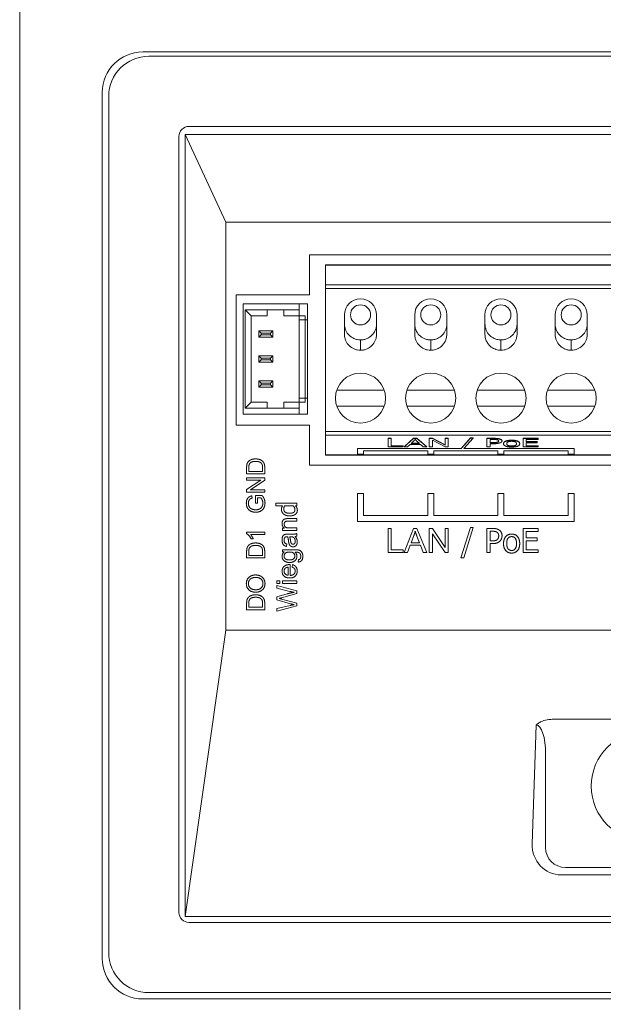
# Model space of a CAD drawing. Header units: millimetres. Extents: x 0 to 1188, y 0 to 840.
# Tile 5 of 19: x 378 to 407, y 148 to 197. Entities that reach past the tile are written whole.
import ezdxf

# ---------------------------------------------------------------- set-up
doc = ezdxf.new("R2010")
doc.units = ezdxf.units.MM
doc.header["$LTSCALE"] = 2
doc.layers.add('Sichtbar (ISO)', color=7, linetype='Continuous', lineweight=50)
doc.layers.add('Sichtbar schmal (ISO)', color=7, linetype='Continuous', lineweight=35)

msp = doc.modelspace()

# ---------------------------------------------------------------- linework, layer by layer
at = {"layer": 'Sichtbar (ISO)', "lineweight": 5}
for p, q in [((377.8467, 229.4595), (377.8467, 147.4595)), ((434.1816, 195.227), (383.9816, 195.227)), ((433.8816, 195.0104), (384.2816, 195.0104)), ((381.9641, 193.2095), (381.9641, 150.0095)), ((382.2816, 193.0104), (382.2816, 150.3104)), ((386.0949, 191.1062), (388.1153, 186.7367)), ((386.0949, 152.1095), (386.0949, 191.1062)), ((386.0949, 191.1062), (432.0682, 191.1062)), ((386.2816, 191.5104), (431.8816, 191.5104)), ((385.7816, 152.3104), (385.7816, 191.0104)), ((388.1153, 166.3867), (388.1153, 186.7367)), ((388.1153, 186.7367), (430.0478, 186.7367)), ((392.2816, 183.1095), (392.2816, 185.1095)), ((392.2816, 185.1095), (428.8816, 185.1095)), ((428.0816, 184.6095), (393.0816, 184.6095)), ((393.0816, 184.5968), (393.0816, 184.6095)), ((393.0816, 184.5968), (393.0816, 183.6082)), ((393.0816, 183.4209), (393.0816, 183.6082)), ((393.0816, 176.2981), (393.0816, 183.4209)), ((388.6412, 176.6095), (388.6412, 183.1095)), ((388.6412, 183.1095), (392.2816, 183.1095)), ((388.9816, 182.6595), (388.9816, 177.1595)), ((388.9816, 182.6595), (391.7816, 182.6595)), ((389.0816, 177.4595), (389.0816, 182.3595)), ((389.0816, 182.3595), (390.1816, 182.3595)), ((389.0816, 182.3595), (389.3816, 182.0595)), ((390.1816, 182.3595), (390.1816, 182.0595)), ((391.0066, 182.3595), (390.1816, 182.3595)), ((391.0066, 182.0595), (391.0066, 182.3595)), ((391.0066, 182.3595), (391.7816, 182.3595)), ((391.7816, 182.6595), (391.7816, 182.3595)), ((392.1816, 182.6595), (391.7816, 182.6595)), ((391.7816, 182.3595), (391.7816, 182.0595)), ((392.1816, 181.8595), (392.1816, 182.6595)), ((389.3816, 182.0595), (389.3816, 177.7595)), ((390.1816, 182.0595), (389.3816, 182.0595)), ((391.7816, 182.0595), (391.0066, 182.0595)), ((391.7816, 182.0595), (392.0816, 182.0595)), ((391.7816, 181.8595), (391.7816, 182.0595)), ((392.0816, 181.8595), (391.7816, 181.8595)), ((391.7816, 177.9595), (391.7816, 181.8595)), ((392.0816, 182.0595), (392.0816, 181.8595)), ((392.0816, 181.8595), (392.1816, 181.8595)), ((392.0816, 181.8595), (392.0816, 177.9595)), ((392.1816, 177.9595), (392.1816, 181.8595)), ((394.0316, 182.1096), (394.0316, 181.1385)), ((395.6316, 181.1382), (395.6316, 182.1096)), ((397.5316, 182.1096), (397.5316, 181.1385)), ((399.1316, 181.1391), (399.1316, 182.1101)), ((401.0316, 181.1391), (401.0316, 182.1101)), ((402.6316, 182.1096), (402.6316, 181.1385)), ((404.5316, 181.1382), (404.5316, 182.1096)), ((406.1316, 182.1096), (406.1316, 181.1385)), ((389.7566, 181.3195), (389.7566, 180.9995)), ((390.4566, 181.3195), (389.7566, 181.3195)), ((389.8731, 181.203), (389.7566, 181.3195)), ((390.34, 181.203), (390.4566, 181.3195)), ((390.4566, 180.9995), (390.4566, 181.3195)), ((389.8731, 181.1161), (389.7566, 180.9995)), ((389.7566, 180.9995), (390.4566, 180.9995)), ((390.34, 181.203), (389.8731, 181.203)), ((389.8731, 181.203), (389.8731, 181.1161)), ((389.8731, 181.1161), (390.34, 181.1161)), ((390.34, 181.1161), (390.34, 181.203)), ((390.34, 181.1161), (390.4566, 180.9995)), ((389.7566, 180.0695), (389.7566, 179.7495)), ((390.4566, 180.0695), (389.7566, 180.0695)), ((389.8731, 179.953), (389.7566, 180.0695)), ((389.8731, 179.8661), (389.7566, 179.7495)), ((389.7566, 179.7495), (390.4566, 179.7495)), ((390.34, 179.953), (389.8731, 179.953)), ((389.8731, 179.953), (389.8731, 179.8661)), ((389.8731, 179.8661), (390.34, 179.8661)), ((390.34, 179.953), (390.4566, 180.0695)), ((390.34, 179.8661), (390.34, 179.953)), ((390.34, 179.8661), (390.4566, 179.7495)), ((390.4566, 179.7495), (390.4566, 180.0695)), ((389.7566, 178.8195), (389.7566, 178.4995)), ((390.4566, 178.8195), (389.7566, 178.8195)), ((389.8731, 178.703), (389.7566, 178.8195)), ((390.34, 178.703), (390.4566, 178.8195)), ((390.4566, 178.4995), (390.4566, 178.8195)), ((389.8731, 178.6161), (389.7566, 178.4995)), ((389.7566, 178.4995), (390.4566, 178.4995)), ((390.34, 178.703), (389.8731, 178.703)), ((389.8731, 178.703), (389.8731, 178.6161)), ((389.8731, 178.6161), (390.34, 178.6161)), ((390.34, 178.6161), (390.34, 178.703)), ((390.34, 178.6161), (390.4566, 178.4995)), ((393.6473, 178.3595), (396.0158, 178.3595)), ((397.1473, 178.3595), (399.5158, 178.3595)), ((403.0158, 178.3595), (400.6473, 178.3595)), ((406.5158, 178.3595), (404.1473, 178.3595)), ((391.7816, 177.9595), (392.0816, 177.9595)), ((391.7816, 177.7595), (391.7816, 177.9595)), ((392.1816, 177.9595), (392.0816, 177.9595)), ((392.0816, 177.9595), (392.0816, 177.7595)), ((392.1816, 177.1595), (392.1816, 177.9595)), ((389.0816, 177.4595), (389.3816, 177.7595)), ((390.1816, 177.4595), (389.0816, 177.4595)), ((389.3816, 177.7595), (390.1816, 177.7595)), ((390.1816, 177.7595), (390.1816, 177.4595)), ((391.0066, 177.4595), (390.1816, 177.4595)), ((391.0066, 177.7595), (391.7816, 177.7595)), ((391.0066, 177.4595), (391.0066, 177.7595)), ((391.7816, 177.4595), (391.0066, 177.4595)), ((392.0816, 177.7595), (391.7816, 177.7595)), ((391.7816, 177.7595), (391.7816, 177.4595)), ((391.7816, 177.1595), (391.7816, 177.4595)), ((396.0158, 177.5595), (393.6473, 177.5595)), ((399.5158, 177.5595), (397.1473, 177.5595)), ((400.6473, 177.5595), (403.0158, 177.5595)), ((404.1473, 177.5595), (406.5158, 177.5595)), ((388.9816, 177.1595), (391.7816, 177.1595)), ((391.7816, 177.1595), (392.1816, 177.1595)), ((392.2816, 176.6095), (388.6412, 176.6095)), ((392.2816, 174.6095), (392.2816, 176.6095)), ((393.0816, 176.1109), (393.0816, 176.2981)), ((393.0816, 176.1109), (393.0816, 175.1223)), ((396.2041, 175.9566), (396.3633, 175.9566)), ((396.2041, 175.9566), (396.2041, 175.9473)), ((396.3633, 175.9473), (396.2041, 175.9473)), ((396.2041, 175.9473), (396.2041, 175.5259)), ((396.3633, 175.9566), (396.3633, 175.9473)), ((396.3633, 175.5757), (396.3633, 175.9473)), ((397.0117, 175.5353), (397.4727, 175.9566)), ((397.4727, 175.9473), (397.0117, 175.5259)), ((397.3575, 175.6987), (397.4901, 175.8224)), ((397.4727, 175.9566), (397.6447, 175.9566)), ((397.4727, 175.9566), (397.4727, 175.9473)), ((397.6447, 175.9473), (397.4727, 175.9473)), ((397.6392, 175.8156), (397.7654, 175.6987)), ((397.6447, 175.9566), (397.6447, 175.9473)), ((397.6447, 175.9566), (398.1349, 175.5353)), ((398.1349, 175.5259), (397.6447, 175.9473)), ((398.2602, 175.9566), (398.423, 175.9566)), ((398.2602, 175.9566), (398.2602, 175.9473)), ((398.423, 175.9473), (398.2602, 175.9473)), ((398.2602, 175.9473), (398.2602, 175.5259)), ((398.412, 175.8567), (399.0431, 175.5259)), ((398.412, 175.5259), (398.412, 175.8567)), ((398.423, 175.9566), (398.423, 175.9473)), ((398.423, 175.9566), (399.0541, 175.6259)), ((399.0541, 175.6165), (398.423, 175.9473)), ((399.0541, 175.9566), (399.0541, 175.9473)), ((399.0541, 175.9566), (399.206, 175.9566)), ((399.0541, 175.9473), (399.0541, 175.6165)), ((399.206, 175.9473), (399.0541, 175.9473)), ((399.206, 175.9566), (399.206, 175.9473)), ((399.206, 175.5259), (399.206, 175.9473)), ((399.8435, 175.4487), (400.3068, 175.9754)), ((400.3068, 175.9661), (399.8435, 175.4394)), ((399.9796, 175.4394), (400.4449, 175.9661)), ((400.3068, 175.9754), (400.3068, 175.9661)), ((400.3068, 175.9754), (400.4449, 175.9754)), ((400.4449, 175.9661), (400.3068, 175.9661)), ((400.4449, 175.9754), (400.4449, 175.9661)), ((401.1266, 175.9566), (401.1266, 175.9473)), ((401.1266, 175.9566), (401.4281, 175.9566)), ((401.1266, 175.9473), (401.1266, 175.5259)), ((401.4281, 175.9473), (401.1266, 175.9473)), ((401.2861, 175.7308), (401.2861, 175.8988)), ((401.2861, 175.8988), (401.4183, 175.8988)), ((401.8851, 175.8296), (401.8851, 175.8203)), ((402.9324, 175.9566), (403.6832, 175.9566)), ((402.9324, 175.9566), (402.9324, 175.9473)), ((403.6832, 175.9473), (402.9324, 175.9473)), ((402.9324, 175.9473), (402.9324, 175.5259)), ((403.0919, 175.8974), (403.6832, 175.8974)), ((403.0919, 175.782), (403.0919, 175.8974)), ((403.6832, 175.9566), (403.6832, 175.9473)), ((403.6832, 175.8974), (403.6832, 175.9473)), ((394.6816, 175.4487), (399.8435, 175.4487)), ((394.6816, 175.4487), (394.6816, 175.4394)), ((399.8435, 175.4394), (394.6816, 175.4394)), ((394.6816, 175.4394), (394.6816, 175.1585)), ((394.9816, 175.334), (398.1816, 175.334)), ((394.9816, 175.1585), (394.9816, 175.334)), ((396.2041, 175.5259), (396.9541, 175.5259)), ((396.3633, 175.5851), (396.9541, 175.5851)), ((396.9541, 175.5757), (396.3633, 175.5757)), ((396.9541, 175.5851), (396.9541, 175.5757)), ((396.9541, 175.5259), (396.9541, 175.5757)), ((397.0117, 175.5353), (397.0117, 175.5259)), ((397.0117, 175.5259), (397.18, 175.5259)), ((397.18, 175.5259), (397.3117, 175.6534)), ((397.3117, 175.6534), (397.8148, 175.6534)), ((397.7654, 175.6987), (397.3575, 175.6987)), ((397.3675, 175.7081), (397.7553, 175.7081)), ((397.8148, 175.6534), (397.9538, 175.5259)), ((397.9538, 175.5259), (398.1349, 175.5259)), ((398.1349, 175.5353), (398.1349, 175.5259)), ((398.1816, 175.334), (398.1816, 175.1585)), ((398.2602, 175.5259), (398.412, 175.5259)), ((398.4816, 175.334), (401.6816, 175.334)), ((398.4816, 175.1585), (398.4816, 175.334)), ((399.0431, 175.5259), (399.206, 175.5259)), ((399.8435, 175.4394), (399.8435, 175.4487)), ((405.4816, 175.4394), (399.9796, 175.4394)), ((399.9879, 175.4487), (405.4816, 175.4487)), ((401.1266, 175.5259), (401.2861, 175.5259)), ((401.2861, 175.7402), (401.395, 175.7402)), ((401.395, 175.7308), (401.2861, 175.7308)), ((401.2861, 175.683), (401.4213, 175.683)), ((401.2861, 175.5259), (401.2861, 175.683)), ((401.6508, 175.7654), (401.6508, 175.7561)), ((401.6816, 175.334), (401.6816, 175.1585)), ((401.961, 175.6934), (401.961, 175.684)), ((401.9816, 175.334), (405.1816, 175.334)), ((401.9816, 175.1585), (401.9816, 175.334)), ((402.7652, 175.6934), (402.7652, 175.684)), ((402.9324, 175.5259), (403.6832, 175.5259)), ((403.0919, 175.7914), (403.6433, 175.7914)), ((403.6433, 175.782), (403.0919, 175.782)), ((403.0919, 175.7322), (403.6433, 175.7322)), ((403.0919, 175.5758), (403.0919, 175.7322)), ((403.0919, 175.5852), (403.6832, 175.5852)), ((403.6832, 175.5758), (403.0919, 175.5758)), ((403.6433, 175.7914), (403.6433, 175.782)), ((403.6433, 175.7322), (403.6433, 175.782)), ((403.6832, 175.5852), (403.6832, 175.5758)), ((403.6832, 175.5259), (403.6832, 175.5758)), ((405.1816, 175.334), (405.1816, 175.1585)), ((405.4816, 175.4487), (405.4816, 175.4394)), ((405.4816, 175.1585), (405.4816, 175.4394)), ((393.0816, 175.1095), (393.0816, 175.1223)), ((393.0816, 175.1095), (428.0816, 175.1095)), ((394.6816, 175.1585), (394.9816, 175.1585)), ((398.1816, 175.1585), (398.4816, 175.1585)), ((401.6816, 175.1585), (401.9816, 175.1585)), ((405.1816, 175.1585), (405.4816, 175.1585)), ((389.1569, 174.4931), (389.1569, 174.183)), ((389.2633, 174.3024), (389.2633, 174.4917)), ((389.9506, 174.4944), (389.9506, 174.3024)), ((390.0569, 174.183), (390.0569, 174.5082)), ((428.8816, 174.6095), (392.2816, 174.6095)), ((389.1569, 174.183), (390.0569, 174.183)), ((389.1569, 173.9834), (389.1569, 173.8695)), ((390.0569, 173.9834), (389.1569, 173.9834)), ((389.8635, 173.8695), (389.1569, 173.3962)), ((389.1569, 173.8695), (389.8635, 173.8695)), ((389.9506, 174.3024), (389.2633, 174.3024)), ((389.3504, 173.388), (390.0569, 173.8613)), ((390.0569, 173.8613), (390.0569, 173.9834)), ((389.1569, 173.3962), (389.1569, 173.2741)), ((390.0569, 173.388), (389.3504, 173.388)), ((390.0569, 173.2741), (390.0569, 173.388)), ((389.1569, 173.2741), (390.0569, 173.2741)), ((389.4382, 172.9784), (389.4087, 173.0855)), ((389.598, 173.0992), (389.598, 172.7185)), ((389.9314, 173.0992), (389.598, 173.0992)), ((389.7043, 172.9826), (389.871, 172.9826)), ((389.7043, 172.7185), (389.7043, 172.9826)), ((394.6816, 173.2095), (394.6816, 171.8095)), ((394.9816, 173.2095), (394.6816, 173.2095)), ((394.9816, 172.1095), (394.9816, 173.2095)), ((398.1816, 173.2095), (398.1816, 172.1095)), ((398.4816, 173.2095), (398.1816, 173.2095)), ((398.4816, 172.1095), (398.4816, 173.2095)), ((401.6816, 173.2095), (401.6816, 172.1095)), ((401.9816, 173.2095), (401.6816, 173.2095)), ((401.9816, 172.1095), (401.9816, 173.2095)), ((405.1816, 173.2095), (405.1816, 172.1095)), ((405.4816, 173.2095), (405.1816, 173.2095)), ((405.4816, 171.8095), (405.4816, 173.2095)), ((389.598, 172.7185), (389.7043, 172.7185)), ((390.618, 172.7136), (390.618, 172.5872)), ((391.6626, 172.7136), (390.618, 172.7136)), ((390.618, 172.5872), (390.9421, 172.5872)), ((391.0467, 172.5872), (391.4802, 172.5872)), ((391.5864, 172.5872), (391.6626, 172.5872)), ((391.6626, 172.5872), (391.6626, 172.7136)), ((391.6626, 171.949), (391.2174, 171.949)), ((391.6626, 171.8263), (391.6626, 171.949)), ((398.1816, 172.1095), (394.9816, 172.1095)), ((401.6816, 172.1095), (398.4816, 172.1095)), ((405.1816, 172.1095), (401.9816, 172.1095)), ((390.9377, 171.4711), (390.9377, 171.3606)), ((391.0406, 171.4711), (390.9377, 171.4711)), ((391.222, 171.8263), (391.6626, 171.8263)), ((391.6626, 171.4833), (391.267, 171.4833)), ((391.6626, 171.3606), (391.6626, 171.4833)), ((394.6816, 171.8095), (405.4816, 171.8095)), ((396.3633, 171.4561), (396.2041, 171.4561)), ((396.2041, 171.4561), (396.2041, 170.2561)), ((396.3633, 170.3978), (396.3633, 171.4561)), ((397.4727, 171.4561), (397.0117, 170.2561)), ((397.6447, 171.4561), (397.4727, 171.4561)), ((398.1349, 170.2561), (397.6447, 171.4561)), ((398.423, 171.4561), (398.2602, 171.4561)), ((398.2602, 171.4561), (398.2602, 170.2561)), ((399.0541, 170.514), (398.423, 171.4561)), ((399.0541, 171.4561), (399.0541, 170.514)), ((399.206, 171.4561), (399.0541, 171.4561)), ((399.206, 170.2561), (399.206, 171.4561)), ((400.3068, 171.5095), (399.8391, 169.9954)), ((399.9752, 169.9954), (400.4449, 171.5095)), ((400.4449, 171.5095), (400.3068, 171.5095)), ((401.1266, 171.4561), (401.1266, 170.2561)), ((401.4281, 171.4561), (401.1266, 171.4561)), ((403.6832, 171.4561), (402.9324, 171.4561)), ((402.9324, 171.4561), (402.9324, 170.2561)), ((403.6832, 171.3141), (403.6832, 171.4561)), ((389.1535, 171.2704), (389.1535, 171.199)), ((390.0569, 171.2704), (389.1535, 171.2704)), ((389.3531, 171.1599), (390.0569, 171.1599)), ((389.3792, 170.939), (389.4862, 170.939)), ((390.0569, 171.1599), (390.0569, 171.2704)), ((390.9377, 171.3606), (391.6626, 171.3606)), ((391.3592, 171.1701), (391.1953, 171.1701)), ((391.299, 171.0466), (391.344, 171.0458)), ((391.6626, 171.0809), (391.6626, 171.2089)), ((397.3575, 170.7481), (397.4901, 171.1003)), ((397.6392, 171.0811), (397.7654, 170.7481)), ((398.412, 171.1981), (399.0431, 170.2561)), ((398.412, 170.2561), (398.412, 171.1981)), ((401.2861, 170.8395), (401.2861, 171.318)), ((401.2861, 171.318), (401.4183, 171.318)), ((403.0919, 171.3141), (403.6832, 171.3141)), ((403.0919, 170.9854), (403.0919, 171.3141)), ((403.6433, 170.9854), (403.0919, 170.9854)), ((403.6433, 170.8434), (403.6433, 170.9854)), ((391.145, 170.5634), (391.161, 170.6838)), ((397.18, 170.2561), (397.3117, 170.6192)), ((397.3117, 170.6192), (397.8148, 170.6192)), ((397.7654, 170.7481), (397.3575, 170.7481)), ((397.8148, 170.6192), (397.9538, 170.2561)), ((401.395, 170.8395), (401.2861, 170.8395)), ((401.2861, 170.7034), (401.4213, 170.7034)), ((401.2861, 170.2561), (401.2861, 170.7034)), ((403.0919, 170.8434), (403.6433, 170.8434)), ((403.0919, 170.398), (403.0919, 170.8434)), ((389.1569, 170.3011), (389.1569, 169.991)), ((389.1569, 169.991), (390.0569, 169.991)), ((389.2633, 170.1104), (389.2633, 170.2997)), ((389.9506, 170.1104), (389.2633, 170.1104)), ((389.9506, 170.3025), (389.9506, 170.1104)), ((390.0569, 169.991), (390.0569, 170.3162)), ((390.9377, 170.3987), (390.9377, 170.2852)), ((391.5635, 170.3987), (390.9377, 170.3987)), ((390.9377, 170.2852), (391.0254, 170.2852)), ((396.2041, 170.2561), (396.9541, 170.2561)), ((396.9541, 170.3978), (396.3633, 170.3978)), ((396.9541, 170.2561), (396.9541, 170.3978)), ((397.0117, 170.2561), (397.18, 170.2561)), ((397.9538, 170.2561), (398.1349, 170.2561)), ((398.2602, 170.2561), (398.412, 170.2561)), ((399.0431, 170.2561), (399.206, 170.2561)), ((399.8391, 169.9954), (399.9752, 169.9954)), ((401.1266, 170.2561), (401.2861, 170.2561)), ((402.9324, 170.2561), (403.6832, 170.2561)), ((403.6832, 170.398), (403.0919, 170.398)), ((403.6832, 170.2561), (403.6832, 170.398)), ((391.2312, 169.5275), (391.2312, 169.1228)), ((391.3318, 169.1159), (391.3318, 169.6563)), ((391.4446, 169.6533), (391.4286, 169.526)), ((391.7396, 169.9041), (391.722, 169.7844)), ((390.6626, 168.8438), (390.6626, 168.7211)), ((390.8036, 168.8438), (390.6626, 168.8438)), ((390.6626, 168.7211), (390.8036, 168.7211)), ((390.6626, 168.6121), (390.6626, 168.4787)), ((391.6626, 168.3393), (390.6626, 168.6121)), ((390.6626, 168.4787), (391.3051, 168.3225)), ((390.8036, 168.7211), (390.8036, 168.8438)), ((390.9377, 168.8438), (390.9377, 168.7211)), ((391.6626, 168.8438), (390.9377, 168.8438)), ((390.9377, 168.7211), (391.6626, 168.7211)), ((391.6626, 168.7211), (391.6626, 168.8438)), ((391.1687, 168.1952), (390.6626, 168.0519)), ((390.6626, 168.0519), (390.6626, 167.8919)), ((390.9004, 168.0009), (391.6626, 168.2097)), ((391.6626, 168.2097), (391.6626, 168.3393)), ((389.1569, 167.7163), (389.1569, 167.4063)), ((389.2633, 167.5256), (389.2633, 167.715)), ((389.9506, 167.5256), (389.2633, 167.5256)), ((389.9506, 167.7177), (389.9506, 167.5256)), ((390.0569, 167.4063), (390.0569, 167.7314)), ((390.6626, 167.8919), (391.3379, 167.7021)), ((391.3181, 167.6144), (390.6626, 167.462)), ((390.6626, 167.3263), (391.6626, 167.5916)), ((390.6626, 167.462), (390.6626, 167.3263)), ((391.6626, 167.728), (390.9004, 167.9391)), ((391.6626, 167.5916), (391.6626, 167.728)), ((389.1569, 167.4063), (390.0569, 167.4063)), ((386.0967, 152.1095), (388.1153, 166.3867)), ((430.0478, 166.3867), (388.1153, 166.3867)), ((413.7224, 161.941), (404.4407, 161.941)), ((386.0949, 152.1095), (432.0682, 152.1095)), ((431.8816, 151.8104), (386.2816, 151.8104)), ((384.2816, 148.3104), (433.8816, 148.3104)), ((383.9816, 147.9921), (434.1816, 147.9921))]:
    msp.add_line(p, q, dxfattribs=at)
for centre, radius in [((394.8316, 182.1095), 0.5), ((398.3316, 182.1095), 0.5), ((401.8316, 182.1095), 0.5), ((405.3316, 182.1095), 0.5), ((394.8316, 177.9595), 1.25), ((398.3316, 177.9595), 1.25), ((401.8316, 177.9595), 1.25), ((405.3316, 177.9595), 1.25)]:
    msp.add_circle(centre, radius, dxfattribs=at)
for centre, radius, start, end in [((383.9816, 193.2095), 2.0175, 90, 180), ((384.2816, 193.0104), 2, 90, 180), ((386.2816, 191.0104), 0.5, 90, 180), ((394.8316, 182.1095), 0.8, 0.00139, 179.99895), ((398.3316, 182.1095), 0.8, 0.0365, 179.99895), ((401.8316, 182.1095), 0.8, 0.00105, 179.9635), ((405.3316, 182.1095), 0.8, 0.00105, 179.99861), ((386.2816, 152.3104), 0.5, 180, 270), ((384.2816, 150.3104), 2, 180, 270), ((383.9816, 150.0095), 2.0175, 180, 270)]:
    msp.add_arc(centre, radius, start, end, dxfattribs=at)
for points, degree, knots in [([(398.3314, 180.8604), (398.3988, 180.8605), (398.4661, 180.8693), (398.5966, 180.9033), (398.6598, 180.9283), (398.7989, 181.0045), (398.88, 181.0661), (399.0139, 181.2271), (399.0642, 181.318), (399.1297, 181.531), (399.1321, 181.6467), (399.1289, 181.8103)], 3, [0.000001, 0.000001, 0.000001, 0.000001, 0.02023474, 0.02023474, 0.04046662, 0.04046662, 0.0678312, 0.0678312, 0.09304995, 0.09304995, 0.12383825, 0.12383825, 0.12383825, 0.12383825]), ([(401.8317, 180.8604), (401.7643, 180.8605), (401.697, 180.8693), (401.5665, 180.9033), (401.5034, 180.9283), (401.3642, 181.0045), (401.2831, 181.0661), (401.1492, 181.2271), (401.099, 181.318), (401.0334, 181.531), (401.031, 181.6467), (401.0342, 181.8103)], 3, [0.000001, 0.000001, 0.000001, 0.000001, 0.02023474, 0.02023474, 0.04046662, 0.04046662, 0.0678312, 0.0678312, 0.09304995, 0.09304995, 0.12383825, 0.12383825, 0.12383825, 0.12383825]), ([(394.8314, 180.8604), (394.7758, 180.8605), (394.7202, 180.8666), (394.6113, 180.8898), (394.5579, 180.9071), (394.4176, 180.9686), (394.335, 181.0237), (394.1963, 181.1617), (394.1403, 181.2442), (394.0783, 181.3839), (394.0611, 181.4363), (394.0378, 181.5433), (394.0316, 181.598), (394.0316, 181.6528)], 3, [-0.12511029, -0.12511029, -0.12511029, -0.12511029, -0.1083756, -0.1083756, -0.09160368, -0.09160368, -0.06225942, -0.06225942, -0.03287712, -0.03287712, -0.01642875, -0.01642875, -0.0000028, -0.0000028, -0.0000028, -0.0000028]), ([(395.6315, 181.6525), (395.6314, 181.5986), (395.6254, 181.5447), (395.6026, 181.4391), (395.5858, 181.3873), (395.5248, 181.2479), (395.4692, 181.1648), (395.3266, 181.0213), (395.2429, 180.9677), (395.1081, 180.9079), (395.0541, 180.8904), (394.944, 180.8666), (394.8877, 180.8605), (394.8314, 180.8604)], 3, [-0.11514409, -0.11514409, -0.11514409, -0.11514409, -0.10100927, -0.10100927, -0.08683845, -0.08683845, -0.06113543, -0.06113543, -0.03381169, -0.03381169, -0.01689243, -0.01689243, -0.000001, -0.000001, -0.000001, -0.000001]), ([(397.5316, 181.6528), (397.5316, 181.5991), (397.5375, 181.5455), (397.56, 181.4405), (397.5766, 181.389), (397.6371, 181.2496), (397.6926, 181.1664), (397.8362, 181.0214), (397.9207, 180.9678), (398.0541, 180.9084), (398.1081, 180.8907), (398.2186, 180.8668), (398.275, 180.8605), (398.3314, 180.8604)], 3, [0.00000229, 0.00000229, 0.00000229, 0.00000229, 0.01610411, 0.01610411, 0.03222771, 0.03222771, 0.0616922, 0.0616922, 0.09346928, 0.09346928, 0.1135546, 0.1135546, 0.13359545, 0.13359545, 0.13359545, 0.13359545]), ([(402.6315, 181.6528), (402.6315, 181.5991), (402.6256, 181.5455), (402.6031, 181.4405), (402.5866, 181.389), (402.526, 181.2496), (402.4705, 181.1664), (402.3269, 181.0214), (402.2424, 180.9678), (402.109, 180.9084), (402.055, 180.8907), (401.9446, 180.8668), (401.8882, 180.8605), (401.8317, 180.8604)], 3, [0.00000229, 0.00000229, 0.00000229, 0.00000229, 0.01610411, 0.01610411, 0.03222771, 0.03222771, 0.0616922, 0.0616922, 0.09346928, 0.09346928, 0.1135546, 0.1135546, 0.13359545, 0.13359545, 0.13359545, 0.13359545]), ([(404.5316, 181.6525), (404.5317, 181.5986), (404.5377, 181.5447), (404.5605, 181.4391), (404.5773, 181.3873), (404.6383, 181.2479), (404.6939, 181.1648), (404.8365, 181.0213), (404.9202, 180.9677), (405.055, 180.9079), (405.109, 180.8904), (405.2192, 180.8666), (405.2754, 180.8605), (405.3317, 180.8604)], 3, [-0.11514409, -0.11514409, -0.11514409, -0.11514409, -0.10100927, -0.10100927, -0.08683845, -0.08683845, -0.06113543, -0.06113543, -0.03381169, -0.03381169, -0.01689243, -0.01689243, -0.000001, -0.000001, -0.000001, -0.000001]), ([(405.3317, 180.8604), (405.3874, 180.8605), (405.4429, 180.8666), (405.5518, 180.8898), (405.6052, 180.9071), (405.7456, 180.9686), (405.8281, 181.0237), (405.9668, 181.1617), (406.0228, 181.2442), (406.0848, 181.3839), (406.102, 181.4363), (406.1253, 181.5433), (406.1315, 181.598), (406.1315, 181.6528)], 3, [-0.12511029, -0.12511029, -0.12511029, -0.12511029, -0.1083756, -0.1083756, -0.09160368, -0.09160368, -0.06225942, -0.06225942, -0.03287712, -0.03287712, -0.01642875, -0.01642875, -0.0000028, -0.0000028, -0.0000028, -0.0000028]), ([(394.8314, 180.3461), (394.7763, 180.3462), (394.7212, 180.3522), (394.6133, 180.375), (394.5604, 180.3919), (394.4203, 180.4527), (394.3378, 180.5074), (394.1987, 180.6444), (394.1424, 180.7265), (394.0795, 180.8663), (394.0619, 180.9193), (394.0379, 181.0277), (394.0316, 181.083), (394.0316, 181.1385)], 3, [-0.12498901, -0.12498901, -0.12498901, -0.12498901, -0.10845274, -0.10845274, -0.09187963, -0.09187963, -0.062625, -0.062625, -0.03329598, -0.03329598, -0.01663816, -0.01663816, -0.00000229, -0.00000229, -0.00000229, -0.00000229]), ([(395.6315, 181.1382), (395.6314, 181.0846), (395.6255, 181.0309), (395.6029, 180.9259), (395.5862, 180.8743), (395.5256, 180.735), (395.4701, 180.6517), (395.3266, 180.5068), (395.2423, 180.4533), (395.109, 180.394), (395.0549, 180.3763), (394.9444, 180.3524), (394.8879, 180.3462), (394.8314, 180.3461)], 3, [-0.11270199, -0.11270199, -0.11270199, -0.11270199, -0.09913083, -0.09913083, -0.08552506, -0.08552506, -0.06070424, -0.06070424, -0.03393207, -0.03393207, -0.01695258, -0.01695258, -0.000001, -0.000001, -0.000001, -0.000001]), ([(398.3314, 180.3461), (398.2763, 180.3462), (398.2212, 180.3522), (398.1133, 180.375), (398.0604, 180.3919), (397.9203, 180.4527), (397.8378, 180.5074), (397.6987, 180.6444), (397.6424, 180.7265), (397.5795, 180.8663), (397.5619, 180.9193), (397.5379, 181.0277), (397.5316, 181.083), (397.5316, 181.1385)], 3, [-0.12498924, -0.12498924, -0.12498924, -0.12498924, -0.10845286, -0.10845286, -0.09187963, -0.09187963, -0.062625, -0.062625, -0.03329599, -0.03329599, -0.01663816, -0.01663816, -0.00000229, -0.00000229, -0.00000229, -0.00000229]), ([(399.1298, 181.1389), (399.1264, 181.0598), (399.1187, 180.9914), (399.0825, 180.8559), (399.0535, 180.7897), (398.9635, 180.6421), (398.8946, 180.567), (398.7434, 180.4551), (398.6662, 180.415), (398.503, 180.3606), (398.4173, 180.3462), (398.3314, 180.3461)], 3, [-0.12446679, -0.12446679, -0.12446679, -0.12446679, -0.10363418, -0.10363418, -0.08223098, -0.08223098, -0.05160968, -0.05160968, -0.02579204, -0.02579204, -0.000001, -0.000001, -0.000001, -0.000001]), ([(401.0333, 181.1389), (401.0367, 181.0598), (401.0444, 180.9914), (401.0806, 180.8559), (401.1097, 180.7897), (401.1996, 180.6421), (401.2685, 180.567), (401.4197, 180.4551), (401.497, 180.415), (401.6601, 180.3606), (401.7458, 180.3462), (401.8317, 180.3461)], 3, [-0.12446679, -0.12446679, -0.12446679, -0.12446679, -0.10363418, -0.10363418, -0.08223098, -0.08223098, -0.05160968, -0.05160968, -0.02579204, -0.02579204, -0.000001, -0.000001, -0.000001, -0.000001]), ([(401.8317, 180.3461), (401.8868, 180.3462), (401.9419, 180.3522), (402.0498, 180.375), (402.1027, 180.3919), (402.2428, 180.4527), (402.3254, 180.5074), (402.4645, 180.6444), (402.5207, 180.7265), (402.5836, 180.8663), (402.6013, 180.9193), (402.6252, 181.0277), (402.6315, 181.083), (402.6315, 181.1385)], 3, [-0.12498924, -0.12498924, -0.12498924, -0.12498924, -0.10845286, -0.10845286, -0.09187963, -0.09187963, -0.062625, -0.062625, -0.03329599, -0.03329599, -0.01663816, -0.01663816, -0.00000229, -0.00000229, -0.00000229, -0.00000229]), ([(404.5316, 181.1382), (404.5317, 181.0846), (404.5377, 181.0309), (404.5602, 180.9259), (404.5769, 180.8743), (404.6375, 180.735), (404.693, 180.6517), (404.8365, 180.5068), (404.9209, 180.4533), (405.0541, 180.394), (405.1082, 180.3763), (405.2188, 180.3524), (405.2752, 180.3462), (405.3317, 180.3461)], 3, [-0.11270199, -0.11270199, -0.11270199, -0.11270199, -0.09913083, -0.09913083, -0.08552506, -0.08552506, -0.06070424, -0.06070424, -0.03393207, -0.03393207, -0.01695258, -0.01695258, -0.000001, -0.000001, -0.000001, -0.000001]), ([(405.3317, 180.3461), (405.3868, 180.3462), (405.4419, 180.3522), (405.5498, 180.375), (405.6027, 180.3919), (405.7428, 180.4527), (405.8254, 180.5074), (405.9645, 180.6444), (406.0207, 180.7265), (406.0836, 180.8663), (406.1013, 180.9193), (406.1252, 181.0277), (406.1315, 181.083), (406.1315, 181.1385)], 3, [-0.12498901, -0.12498901, -0.12498901, -0.12498901, -0.10845274, -0.10845274, -0.09187963, -0.09187963, -0.062625, -0.062625, -0.03329598, -0.03329598, -0.01663816, -0.01663816, -0.00000229, -0.00000229, -0.00000229, -0.00000229]), ([(401.6508, 175.7654), (401.6867, 175.7781), (401.7169, 175.806), (401.7186, 175.8231)], 2, [0, 0, 0, 1, 1.8783476, 1.8783476, 1.8783476]), ([(402.1176, 175.6888), (402.12, 175.6324), (402.2459, 175.5722), (402.3636, 175.5722)], 2, [0.0390032, 0.0390032, 0.0390032, 1, 2, 2, 2]), ([(402.3636, 175.5722), (402.4803, 175.5722), (402.6061, 175.6314), (402.6085, 175.6887)], 2, [0, 0, 0, 1, 1.9613944, 1.9613944, 1.9613944]), ([(404.4407, 161.941), (404.3632, 161.941), (404.2856, 161.9361), (404.0996, 161.9108), (403.9926, 161.8848), (403.8335, 161.8234), (403.7762, 161.7955), (403.6725, 161.731), (403.6267, 161.6949), (403.5861, 161.6537), (403.5853, 161.6528), (403.5844, 161.652)], 3, [0, 0, 0, 0, 0.023259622, 0.023259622, 0.056806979, 0.056806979, 0.077471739, 0.077471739, 0.097883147, 0.097883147, 0.098318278, 0.098318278, 0.098318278, 0.098318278])]:
    msp.add_open_spline(points, degree=degree, knots=knots, dxfattribs=at)
for points in [[(397.4901, 175.8224), (397.5313, 175.8625), (397.555, 175.903)], [(397.555, 175.903), (397.5825, 175.8689), (397.6392, 175.8156)], [(401.4183, 175.8988), (401.4932, 175.8988), (401.5944, 175.8916), (401.6323, 175.8827)], [(401.4281, 175.9566), (401.535, 175.9566), (401.6848, 175.9444), (401.7422, 175.9304)], [(401.7422, 175.921), (401.6848, 175.935), (401.535, 175.9473), (401.4281, 175.9473)], [(401.6323, 175.8827), (401.676, 175.8725), (401.7188, 175.8404), (401.7188, 175.8186)], [(401.7188, 175.8186), (401.7188, 175.7984), (401.6867, 175.7687), (401.6508, 175.7561)], [(401.7422, 175.9304), (401.8093, 175.9143), (401.8851, 175.8648), (401.8851, 175.8296)], [(401.8851, 175.8203), (401.8851, 175.8554), (401.8093, 175.9049), (401.7422, 175.921)], [(401.7801, 175.7267), (401.8297, 175.7438), (401.8851, 175.7929), (401.8851, 175.8203)], [(401.961, 175.6934), (401.961, 175.7726), (402.1827, 175.8604), (402.3636, 175.8604)], [(402.3636, 175.851), (402.1827, 175.851), (401.961, 175.7632), (401.961, 175.684)], [(402.1175, 175.684), (402.1175, 175.7455), (402.2459, 175.8052), (402.3636, 175.8052)], [(402.3636, 175.8604), (402.5464, 175.8604), (402.7652, 175.7729), (402.7652, 175.6934)], [(402.7652, 175.684), (402.7652, 175.7636), (402.5464, 175.851), (402.3636, 175.851)], [(402.3636, 175.8052), (402.4812, 175.8052), (402.6086, 175.7455), (402.6086, 175.684)], [(401.395, 175.7402), (401.4923, 175.7402), (401.6119, 175.7511), (401.6508, 175.7654)], [(401.6508, 175.7561), (401.6119, 175.7417), (401.4923, 175.7308), (401.395, 175.7308)], [(401.4213, 175.683), (401.5496, 175.683), (401.7179, 175.7052), (401.7801, 175.7267)], [(401.961, 175.684), (401.961, 175.6069), (402.1759, 175.5171), (402.3636, 175.5171)], [(402.3636, 175.5628), (402.2459, 175.5628), (402.1175, 175.6243), (402.1175, 175.684)], [(402.6086, 175.684), (402.6086, 175.6232), (402.4803, 175.5628), (402.3636, 175.5628)], [(402.3636, 175.5171), (402.5464, 175.5171), (402.7652, 175.6041), (402.7652, 175.684)], [(389.6021, 174.9273), (389.4814, 174.9273), (389.2941, 174.8566), (389.2345, 174.7853)], [(390.0569, 174.5082), (390.0569, 174.5898), (390.0261, 174.7153), (389.9664, 174.8045), (389.8628, 174.8793), (389.7043, 174.9273), (389.6021, 174.9273)], [(389.17, 174.6536), (389.1569, 174.598), (389.1569, 174.4931)], [(389.2345, 174.7853), (389.1878, 174.7311), (389.17, 174.6536)], [(389.2633, 174.4917), (389.2633, 174.5973), (389.2818, 174.6454)], [(389.2818, 174.6454), (389.3072, 174.7119), (389.4588, 174.8045), (389.6001, 174.8045)], [(389.6001, 174.8045), (389.7023, 174.8045), (389.845, 174.7572), (389.8875, 174.7146)], [(389.8875, 174.7146), (389.9177, 174.6852), (389.9506, 174.5836), (389.9506, 174.4944)], [(389.4087, 173.0855), (389.3175, 173.0621), (389.2043, 172.973), (389.1412, 172.8152), (389.1412, 172.7178)], [(389.2434, 172.7185), (389.2434, 172.7864), (389.2907, 172.8982), (389.3696, 172.9579), (389.4382, 172.9784)], [(389.871, 172.9826), (389.9047, 172.9448), (389.9643, 172.7973), (389.9643, 172.7198)], [(390.072, 172.7267), (390.072, 172.8248), (390.0014, 173.0114), (389.9314, 173.0992)], [(389.1412, 172.7178), (389.1412, 172.5833), (389.2516, 172.3768), (389.4793, 172.2671), (389.6111, 172.2671)], [(389.4224, 172.4242), (389.3744, 172.4448), (389.2928, 172.5175), (389.2434, 172.6368), (389.2434, 172.7185)], [(389.6035, 172.3899), (389.5061, 172.3899), (389.4224, 172.4242)], [(389.9643, 172.7198), (389.9643, 172.6313), (389.8861, 172.4729), (389.7236, 172.3899), (389.6035, 172.3899)], [(389.6111, 172.2671), (389.7434, 172.2671), (389.9582, 172.3775), (390.072, 172.5943), (390.072, 172.7267)], [(390.9421, 172.5872), (390.9162, 172.541), (390.8911, 172.4575), (390.8911, 172.4016)], [(390.8911, 172.4016), (390.8911, 172.3376), (390.947, 172.2217), (390.9956, 172.1804)], [(391.007, 172.4227), (391.007, 172.4656), (391.024, 172.5402), (391.0467, 172.5872)], [(391.2906, 172.2152), (391.1528, 172.2152), (391.007, 172.3254), (391.007, 172.4227)], [(391.5637, 172.3927), (391.5637, 172.2995), (391.4235, 172.2152), (391.2906, 172.2152)], [(391.4802, 172.5872), (391.5183, 172.5426), (391.5637, 172.4421), (391.5637, 172.3927)], [(391.6569, 172.4859), (391.6431, 172.5151), (391.6107, 172.558), (391.5864, 172.5872)], [(391.6836, 172.3635), (391.6836, 172.4016), (391.6699, 172.4592), (391.6569, 172.4859)], [(391.0978, 171.9422), (391.0452, 171.9315), (390.969, 171.8766), (390.9217, 171.7669), (390.9217, 171.7013)], [(390.9956, 172.1804), (391.0499, 172.1358), (391.1942, 172.0848), (391.293, 172.0848)], [(391.2174, 171.949), (391.1321, 171.949), (391.0978, 171.9422)], [(391.293, 172.0848), (391.3879, 172.0848), (391.5337, 172.1253), (391.5832, 172.1618)], [(391.5832, 172.1618), (391.6326, 172.1982), (391.6836, 172.3019), (391.6836, 172.3635)], [(390.9217, 171.7013), (390.9217, 171.5512), (391.0406, 171.4711)], [(391.0284, 171.6754), (391.0284, 171.7249), (391.0726, 171.7973), (391.1473, 171.8263), (391.222, 171.8263)], [(391.267, 171.4833), (391.1283, 171.4833), (391.0284, 171.5969), (391.0284, 171.6754)], [(401.7422, 171.3812), (401.6848, 171.421), (401.535, 171.4561), (401.4281, 171.4561)], [(389.1535, 171.199), (389.2118, 171.1702), (389.336, 171.0316), (389.3792, 170.939)], [(389.4862, 170.939), (389.467, 170.9905), (389.3909, 171.1201), (389.3531, 171.1599)], [(391.0818, 171.164), (391.0315, 171.1533), (390.9652, 171.0984), (390.9217, 170.9826), (390.9217, 170.8896)], [(391.0231, 170.872), (391.0231, 170.965), (391.065, 171.0115)], [(391.065, 171.0115), (391.0955, 171.0466), (391.171, 171.0466)], [(391.1953, 171.1701), (391.1138, 171.1701), (391.0818, 171.164)], [(391.171, 171.0466), (391.1778, 171.0466), (391.203, 171.0458)], [(391.203, 171.0458), (391.2274, 170.9757), (391.2449, 170.8271)], [(391.3455, 170.8461), (391.3264, 170.9795), (391.299, 171.0466)], [(391.344, 171.0458), (391.4248, 171.0458), (391.4667, 171.026)], [(391.6626, 171.2089), (391.6206, 171.1861), (391.5299, 171.1701), (391.3592, 171.1701)], [(391.4667, 171.026), (391.5208, 171.0001), (391.5825, 170.8896), (391.5825, 170.8187)], [(391.5734, 171.0565), (391.6245, 171.0618), (391.6626, 171.0809)], [(391.6786, 170.7897), (391.6786, 170.8621), (391.6313, 170.9879), (391.5734, 171.0565)], [(397.4901, 171.1003), (397.5313, 171.2146), (397.555, 171.3298)], [(397.555, 171.3298), (397.5825, 171.2329), (397.6392, 171.0811)], [(401.6508, 170.9115), (401.6119, 170.8706), (401.4923, 170.8395), (401.395, 170.8395)], [(401.4183, 171.318), (401.4932, 171.318), (401.5944, 171.2975), (401.6323, 171.2723)], [(401.6323, 171.2723), (401.676, 171.2431), (401.7188, 171.1517), (401.7188, 171.0894)], [(401.7188, 171.0894), (401.7188, 171.0321), (401.6867, 170.9475), (401.6508, 170.9115)], [(401.8851, 171.0943), (401.8851, 171.1945), (401.8093, 171.3355), (401.7422, 171.3812)], [(401.7801, 170.8279), (401.8297, 170.8765), (401.8851, 171.0165), (401.8851, 171.0943)], [(402.3636, 171.1818), (402.1827, 171.1818), (401.961, 170.9319), (401.961, 170.7063)], [(402.1175, 170.7063), (402.1175, 170.8813), (402.2459, 171.0515), (402.3636, 171.0515)], [(402.7652, 170.7063), (402.7652, 170.9329), (402.5464, 171.1818), (402.3636, 171.1818)], [(402.3636, 171.0515), (402.4812, 171.0515), (402.6086, 170.8813), (402.6086, 170.7063)], [(389.17, 170.4616), (389.1569, 170.406), (389.1569, 170.3011)], [(389.2345, 170.5933), (389.1878, 170.5391), (389.17, 170.4616)], [(389.6021, 170.7353), (389.4814, 170.7353), (389.2941, 170.6646), (389.2345, 170.5933)], [(389.2633, 170.2997), (389.2633, 170.4053), (389.2818, 170.4534)], [(389.2818, 170.4534), (389.3072, 170.5199), (389.4588, 170.6125), (389.6001, 170.6125)], [(389.6001, 170.6125), (389.7023, 170.6125), (389.845, 170.5652), (389.8875, 170.5227)], [(390.0569, 170.3162), (390.0569, 170.3978), (390.0261, 170.5233), (389.9664, 170.6125), (389.8628, 170.6873), (389.7043, 170.7353), (389.6021, 170.7353)], [(389.8875, 170.5227), (389.9177, 170.4932), (389.9506, 170.3916), (389.9506, 170.3025)], [(390.9217, 170.8896), (390.9217, 170.7966), (390.9728, 170.6548), (391.0681, 170.5794), (391.145, 170.5634)], [(391.161, 170.6838), (391.0841, 170.7036), (391.0231, 170.7859), (391.0231, 170.872)], [(391.2449, 170.8271), (391.254, 170.7539), (391.2639, 170.7181)], [(391.2639, 170.7181), (391.2769, 170.6685), (391.3303, 170.5908), (391.4179, 170.542), (391.4713, 170.542)], [(391.4682, 170.6731), (391.4362, 170.6731), (391.3836, 170.7074), (391.3562, 170.7699), (391.3455, 170.8461)], [(391.5825, 170.8187), (391.5825, 170.747), (391.517, 170.6731), (391.4682, 170.6731)], [(391.4713, 170.542), (391.562, 170.542), (391.6786, 170.6701), (391.6786, 170.7897)], [(401.4213, 170.7034), (401.5496, 170.7034), (401.7179, 170.7666), (401.7801, 170.8279)], [(401.961, 170.7063), (401.961, 170.4865), (402.1759, 170.2308), (402.3636, 170.2308)], [(402.3636, 170.3611), (402.2459, 170.3611), (402.1175, 170.5361), (402.1175, 170.7063)], [(402.6086, 170.7063), (402.6086, 170.5332), (402.4803, 170.3611), (402.3636, 170.3611)], [(402.3636, 170.2308), (402.5464, 170.2308), (402.7652, 170.4787), (402.7652, 170.7063)], [(391.0254, 170.2852), (390.9217, 170.2021), (390.9217, 170.074)], [(390.9217, 170.074), (390.9217, 169.978), (391.017, 169.8355), (391.1923, 169.76), (391.296, 169.76)], [(391.0231, 170.0832), (391.0231, 170.1662), (391.158, 170.2836), (391.2914, 170.2836)], [(391.2876, 169.8865), (391.1565, 169.8865), (391.0231, 170.0009), (391.0231, 170.0832)], [(391.5612, 170.0847), (391.5612, 170.0001), (391.4301, 169.8865), (391.2876, 169.8865)], [(391.2914, 170.2836), (391.4309, 170.2836), (391.5612, 170.1693), (391.5612, 170.0847)], [(391.296, 169.76), (391.4469, 169.76), (391.6626, 169.9239), (391.6626, 170.0733)], [(391.956, 170.071), (391.956, 170.1807), (391.8745, 170.3301), (391.7327, 170.3987), (391.5635, 170.3987)], [(391.5681, 170.2737), (391.6877, 170.2745), (391.7251, 170.2653)], [(391.6626, 170.0733), (391.6626, 170.1937), (391.5681, 170.2737)], [(391.722, 169.7844), (391.8394, 169.7821), (391.956, 169.9414), (391.956, 170.071)], [(391.7251, 170.2653), (391.7868, 170.2486), (391.8546, 170.1556), (391.8546, 170.071)], [(391.8203, 169.946), (391.7952, 169.9117), (391.7396, 169.9041)], [(391.8546, 170.071), (391.8546, 169.9917), (391.8203, 169.946)], [(391.299, 169.6571), (391.1199, 169.6571), (390.9217, 169.4727), (390.9217, 169.3278)], [(391.0223, 169.3286), (391.0223, 169.4223), (391.0932, 169.481)], [(391.0932, 169.481), (391.1397, 169.5191), (391.2312, 169.5275)], [(391.3318, 169.6563), (391.3097, 169.6571), (391.299, 169.6571)], [(391.4286, 169.526), (391.5063, 169.4978), (391.578, 169.4025), (391.578, 169.3347)], [(391.6786, 169.3347), (391.6786, 169.4605), (391.5559, 169.6228), (391.4446, 169.6533)], [(389.6083, 169.1397), (389.4732, 169.1397), (389.2605, 169.0348), (389.1412, 168.8345), (389.1412, 168.7096)], [(389.2434, 168.7103), (389.2434, 168.7995), (389.3332, 168.9428), (389.4972, 169.0169), (389.6069, 169.0169)], [(389.6069, 169.0169), (389.7812, 169.0169), (389.9698, 168.8434), (389.9698, 168.7089)], [(390.072, 168.7096), (390.072, 168.8262), (389.9609, 169.0293), (389.7448, 169.1397), (389.6083, 169.1397)], [(390.9217, 169.3278), (390.9217, 169.1777), (391.1237, 168.9894), (391.3066, 168.9894)], [(391.2312, 169.1228), (391.1359, 169.1289), (391.0223, 169.244), (391.0223, 169.3286)], [(391.3066, 168.9894), (391.4827, 168.9894), (391.6786, 169.1754), (391.6786, 169.3347)], [(391.578, 169.3347), (391.578, 169.244), (391.4514, 169.1228), (391.3318, 169.1159)], [(389.1412, 168.7096), (389.1412, 168.5196), (389.3943, 168.2788), (389.6186, 168.2788)], [(389.62, 168.4016), (389.4169, 168.4016), (389.2434, 168.5841), (389.2434, 168.7103)], [(389.6186, 168.2788), (389.7373, 168.2788), (389.9492, 168.3817), (390.072, 168.582), (390.072, 168.7096)], [(389.9698, 168.7089), (389.9698, 168.5765), (389.7825, 168.4016), (389.62, 168.4016)], [(389.2345, 168.0086), (389.1878, 167.9544), (389.17, 167.8768)], [(389.6021, 168.1505), (389.4814, 168.1505), (389.2941, 168.0799), (389.2345, 168.0086)], [(389.2818, 167.8686), (389.3072, 167.9352), (389.4588, 168.0278), (389.6001, 168.0278)], [(389.6001, 168.0278), (389.7023, 168.0278), (389.845, 167.9804), (389.8875, 167.9379)], [(390.0569, 167.7314), (390.0569, 167.813), (390.0261, 167.9386), (389.9664, 168.0278), (389.8628, 168.1025), (389.7043, 168.1505), (389.6021, 168.1505)], [(390.783, 167.9688), (390.8051, 167.9734), (390.9004, 168.0009)], [(390.9004, 167.9391), (390.8516, 167.9521), (390.783, 167.9688)], [(391.5231, 168.273), (391.3569, 168.2478), (391.1687, 168.1952)], [(391.3051, 168.3225), (391.4278, 168.292), (391.5231, 168.273)], [(389.17, 167.8768), (389.1569, 167.8213), (389.1569, 167.7163)], [(389.2633, 167.715), (389.2633, 167.8206), (389.2818, 167.8686)], [(389.8875, 167.9379), (389.9177, 167.9084), (389.9506, 167.8069), (389.9506, 167.7177)], [(391.5231, 167.6571), (391.421, 167.6388), (391.3181, 167.6144)], [(391.3379, 167.7021), (391.3623, 167.6952), (391.5231, 167.6571)]]:
    msp.add_open_spline(points, degree=2, dxfattribs=at)
at = {"layer": 'Sichtbar schmal (ISO)', "lineweight": 5}
for p, q in [((393.0816, 184.5968), (428.0816, 184.5968)), ((428.0816, 183.6082), (393.0816, 183.6082)), ((428.0816, 183.4209), (393.0816, 183.4209)), ((394.8314, 180.8604), (394.8314, 180.3461)), ((398.3314, 180.8604), (398.3314, 180.3461)), ((401.8317, 180.8604), (401.8317, 180.3461)), ((405.3317, 180.8604), (405.3317, 180.3461)), ((428.0816, 176.2981), (393.0816, 176.2981)), ((393.0816, 176.1109), (428.0816, 176.1109)), ((401.4281, 175.9566), (401.4281, 175.9473)), ((401.7422, 175.9304), (401.7422, 175.921)), ((402.3636, 175.8604), (402.3636, 175.851)), ((401.395, 175.7402), (401.395, 175.7308)), ((402.3636, 175.5722), (402.3636, 175.5628)), ((428.0816, 175.1223), (393.0816, 175.1223)), ((403.5844, 161.652), (403.3891, 155.732)), ((404.0479, 160.2098), (404.0479, 155.5477)), ((405.0473, 154.5483), (413.1159, 154.5483)), ((404.8371, 154.1817), (413.3261, 154.1817)), ((383.9816, 148.0095), (383.9816, 147.9921))]:
    msp.add_line(p, q, dxfattribs=at)
msp.add_circle((409.0816, 158.6095), 2.75, dxfattribs=at)
for centre, major_axis, ratio, start_param, end_param in [((403.5463, 160.1544), (0.0494, 1.4975), 0.3337012, 4.7604059, 6.3058307), ((404.8901, 155.7339), (-0.6235, -1.4339), 0.9528524, 5.1063838, 6.6759622), ((405.0473, 155.5477), (0.7071, -0.7071), 0.9987828, 3.9275998, 5.4971782)]:
    msp.add_ellipse(centre, major_axis=major_axis, ratio=ratio, start_param=start_param, end_param=end_param, dxfattribs=at)

doc.saveas('drawing.dxf')
